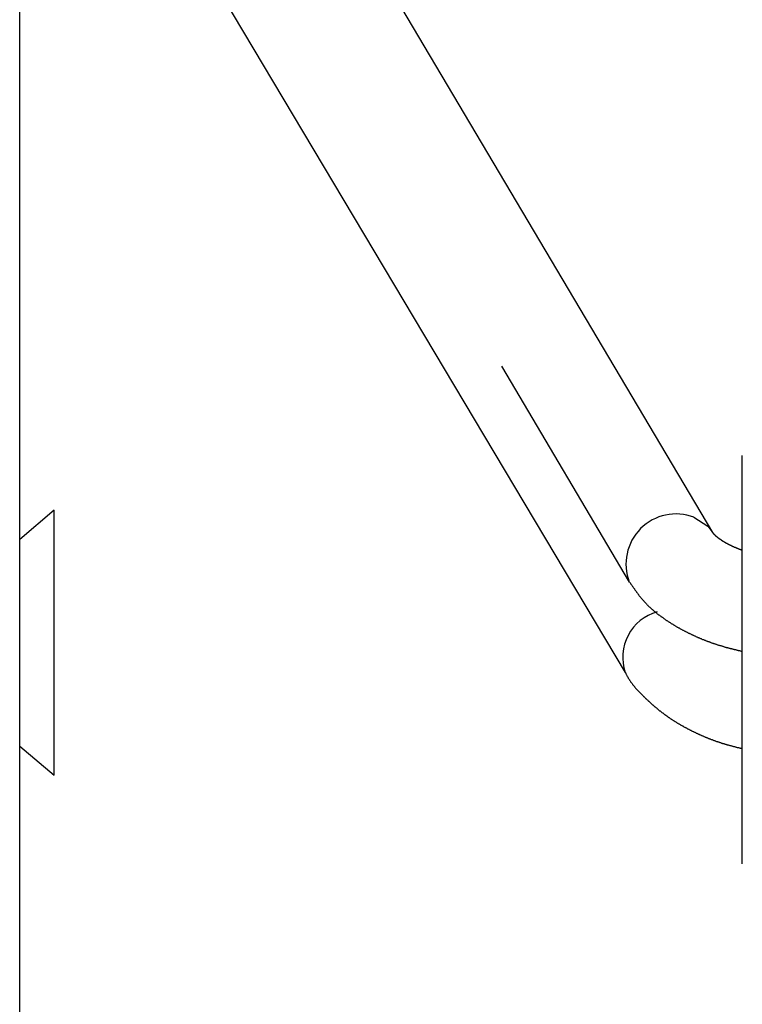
# Model space of a CAD drawing. Extents: x 7.6 to 27.1, y 2.7 to 20.5.
# Tile 69 of 136: x 16.757 to 17.226, y 15.475 to 16.114. Entities that reach past the tile are written whole.
import ezdxf

# ---------------------------------------------------------------- set-up
doc = ezdxf.new("R2010")
doc.units = 0
doc.layers.get('0').update_dxf_attribs({"linetype": 'CONTINUOUS'})

msp = doc.modelspace()

# ---------------------------------------------------------------- linework, layer by layer
at = {"color": 7, "linetype": 'CONTINUOUS'}
for p, q in [((16.75656, 15.09161), (16.75656, 16.30814)), ((17.20652, 15.78121), (16.95555, 16.20457)), ((16.85233, 16.18899), (17.14973, 15.69034)), ((17.06927, 15.88921), (17.15233, 15.74909)), ((16.77888, 15.79572), (16.75656, 15.77677)), ((16.75656, 15.64267), (16.77888, 15.62372))]:
    msp.add_line(p, q, dxfattribs=at)
at = {"color": 8, "linetype": 'CONTINUOUS', "flags": 128}
msp.add_lwpolyline([(17.19431, 15.79115), (17.20325, 15.78545), (17.2066, 15.78107)], dxfattribs=at)
at = {"color": 7}
for points in [[(17.2257, 15.5663, 0), (17.2257, 15.5663, 0), (17.2257, 15.5663, 0), (17.2257, 15.5663, 0), (17.2257, 15.5663, 0), (17.2257, 15.5663, 0), (17.2257, 15.5663, 0), (17.2257, 15.5663, 0), (17.2257, 15.5663, 0), (17.2257, 15.5663, 0), (17.2257, 15.5664, 0), (17.2257, 15.5664, 0), (17.2257, 15.5664, 0), (17.2257, 15.5664, 0), (17.2257, 15.5664, 0), (17.2257, 15.5664, 0), (17.2257, 15.5665, 0), (17.2257, 15.5665, 0), (17.2257, 15.5665, 0), (17.2257, 15.5665, 0), (17.2257, 15.5666, 0), (17.2257, 15.5666, 0), (17.2257, 15.5666, 0), (17.2257, 15.5667, 0), (17.2257, 15.5667, 0), (17.2257, 15.5668, 0), (17.2257, 15.5668, 0), (17.2257, 15.5668, 0), (17.2257, 15.5669, 0), (17.2257, 15.5669, 0), (17.2257, 15.567, 0), (17.2257, 15.567, 0), (17.2257, 15.5671, 0), (17.2257, 15.5671, 0), (17.2257, 15.5672, 0), (17.2257, 15.5672, 0), (17.2257, 15.5673, 0), (17.2257, 15.5674, 0), (17.2257, 15.5674, 0), (17.2257, 15.5675, 0), (17.2257, 15.5676, 0), (17.2257, 15.5676, 0), (17.2257, 15.5677, 0), (17.2257, 15.5678, 0), (17.2257, 15.5678, 0), (17.2257, 15.5679, 0), (17.2257, 15.568, 0), (17.2257, 15.568, 0), (17.2257, 15.5681, 0), (17.2257, 15.5682, 0), (17.2257, 15.5683, 0), (17.2257, 15.5684, 0), (17.2257, 15.5684, 0), (17.2257, 15.5685, 0), (17.2257, 15.5686, 0), (17.2257, 15.5687, 0), (17.2257, 15.5688, 0), (17.2257, 15.5689, 0), (17.2257, 15.569, 0), (17.2257, 15.5691, 0), (17.2257, 15.5692, 0), (17.2257, 15.5693, 0), (17.2257, 15.5694, 0), (17.2257, 15.5695, 0), (17.2257, 15.5696, 0), (17.2257, 15.5697, 0), (17.2257, 15.5698, 0), (17.2257, 15.5699, 0), (17.2257, 15.57, 0), (17.2257, 15.5701, 0), (17.2257, 15.5702, 0), (17.2257, 15.5703, 0), (17.2257, 15.5705, 0), (17.2257, 15.5706, 0), (17.2257, 15.5707, 0), (17.2257, 15.5708, 0), (17.2257, 15.5709, 0), (17.2257, 15.5711, 0), (17.2257, 15.5712, 0), (17.2257, 15.5713, 0), (17.2257, 15.5714, 0), (17.2257, 15.5716, 0), (17.2257, 15.5717, 0), (17.2257, 15.5718, 0), (17.2257, 15.572, 0), (17.2257, 15.5721, 0), (17.2257, 15.5722, 0), (17.2257, 15.5724, 0), (17.2257, 15.5725, 0), (17.2257, 15.5727, 0), (17.2257, 15.5728, 0), (17.2257, 15.5729, 0), (17.2257, 15.5731, 0), (17.2257, 15.5732, 0), (17.2257, 15.5734, 0), (17.2257, 15.5735, 0), (17.2257, 15.5737, 0), (17.2257, 15.5739, 0), (17.2257, 15.574, 0), (17.2257, 15.5742, 0), (17.2257, 15.5743, 0), (17.2257, 15.5745, 0), (17.2257, 15.5746, 0), (17.2257, 15.5748, 0), (17.2257, 15.575, 0), (17.2257, 15.5751, 0), (17.2257, 15.5753, 0), (17.2257, 15.5755, 0), (17.2257, 15.5757, 0), (17.2257, 15.5758, 0), (17.2257, 15.576, 0), (17.2257, 15.5762, 0), (17.2257, 15.5764, 0), (17.2257, 15.5765, 0), (17.2257, 15.5767, 0), (17.2257, 15.5769, 0), (17.2257, 15.5771, 0), (17.2257, 15.5773, 0), (17.2257, 15.5774, 0), (17.2257, 15.5776, 0), (17.2257, 15.5778, 0), (17.2257, 15.578, 0), (17.2257, 15.5782, 0), (17.2257, 15.5784, 0), (17.2257, 15.5786, 0), (17.2257, 15.5788, 0), (17.2257, 15.579, 0), (17.2257, 15.5792, 0), (17.2257, 15.5794, 0), (17.2257, 15.5796, 0), (17.2257, 15.5798, 0), (17.2257, 15.58, 0), (17.2257, 15.5802, 0), (17.2257, 15.5804, 0), (17.2257, 15.5806, 0), (17.2257, 15.5808, 0), (17.2257, 15.581, 0), (17.2257, 15.5813, 0), (17.2257, 15.5815, 0), (17.2257, 15.5817, 0), (17.2257, 15.5819, 0), (17.2257, 15.5821, 0), (17.2257, 15.5823, 0), (17.2257, 15.5826, 0), (17.2257, 15.5828, 0), (17.2257, 15.583, 0), (17.2257, 15.5832, 0), (17.2257, 15.5835, 0), (17.2257, 15.5837, 0), (17.2257, 15.5839, 0), (17.2257, 15.5842, 0), (17.2257, 15.5844, 0), (17.2257, 15.5846, 0), (17.2257, 15.5849, 0), (17.2257, 15.5851, 0), (17.2257, 15.5854, 0), (17.2257, 15.5856, 0), (17.2257, 15.5858, 0), (17.2257, 15.5861, 0), (17.2257, 15.5863, 0), (17.2257, 15.5866, 0), (17.2257, 15.5868, 0), (17.2257, 15.5871, 0), (17.2257, 15.5873, 0), (17.2257, 15.5876, 0), (17.2257, 15.5878, 0), (17.2257, 15.5881, 0), (17.2257, 15.5883, 0), (17.2257, 15.5886, 0), (17.2257, 15.5889, 0), (17.2257, 15.5891, 0), (17.2257, 15.5894, 0), (17.2257, 15.5896, 0), (17.2257, 15.5899, 0), (17.2257, 15.5902, 0), (17.2257, 15.5904, 0), (17.2257, 15.5907, 0), (17.2257, 15.591, 0), (17.2257, 15.5913, 0), (17.2257, 15.5915, 0), (17.2257, 15.5918, 0), (17.2257, 15.5921, 0), (17.2257, 15.5924, 0), (17.2257, 15.5926, 0), (17.2257, 15.5929, 0), (17.2257, 15.5932, 0), (17.2257, 15.5935, 0), (17.2257, 15.5938, 0), (17.2257, 15.594, 0), (17.2257, 15.5943, 0), (17.2257, 15.5946, 0), (17.2257, 15.5949, 0), (17.2257, 15.5952, 0), (17.2257, 15.5955, 0), (17.2257, 15.5958, 0), (17.2257, 15.5961, 0), (17.2257, 15.5964, 0), (17.2257, 15.5967, 0), (17.2257, 15.597, 0), (17.2257, 15.5973, 0), (17.2257, 15.5976, 0), (17.2257, 15.5979, 0), (17.2257, 15.5982, 0), (17.2257, 15.5985, 0), (17.2257, 15.5988, 0), (17.2257, 15.5991, 0), (17.2257, 15.5994, 0), (17.2257, 15.5997, 0), (17.2257, 15.6, 0), (17.2257, 15.6003, 0), (17.2257, 15.6006, 0), (17.2257, 15.601, 0), (17.2257, 15.6013, 0), (17.2257, 15.6016, 0), (17.2257, 15.6019, 0), (17.2257, 15.6022, 0), (17.2257, 15.6025, 0), (17.2257, 15.6029, 0), (17.2257, 15.6032, 0), (17.2257, 15.6035, 0), (17.2257, 15.6038, 0), (17.2257, 15.6042, 0), (17.2257, 15.6045, 0), (17.2257, 15.6048, 0), (17.2257, 15.6051, 0), (17.2257, 15.6055, 0), (17.2257, 15.6058, 0), (17.2257, 15.6061, 0), (17.2257, 15.6065, 0), (17.2257, 15.6068, 0), (17.2257, 15.6071, 0), (17.2257, 15.6075, 0), (17.2257, 15.6078, 0), (17.2257, 15.6081, 0), (17.2257, 15.6085, 0), (17.2257, 15.6088, 0), (17.2257, 15.6092, 0), (17.2257, 15.6095, 0), (17.2257, 15.6099, 0), (17.2257, 15.6102, 0), (17.2257, 15.6105, 0), (17.2257, 15.6109, 0), (17.2257, 15.6112, 0), (17.2257, 15.6116, 0), (17.2257, 15.6119, 0), (17.2257, 15.6123, 0), (17.2257, 15.6126, 0), (17.2257, 15.613, 0), (17.2257, 15.6134, 0), (17.2257, 15.6137, 0), (17.2257, 15.6141, 0), (17.2257, 15.6144, 0), (17.2257, 15.6148, 0), (17.2257, 15.6151, 0), (17.2257, 15.6155, 0), (17.2257, 15.6159, 0), (17.2257, 15.6162, 0), (17.2257, 15.6166, 0), (17.2257, 15.617, 0), (17.2257, 15.6173, 0), (17.2257, 15.6177, 0), (17.2257, 15.6181, 0), (17.2257, 15.6184, 0), (17.2257, 15.6188, 0), (17.2257, 15.6192, 0), (17.2257, 15.6195, 0), (17.2257, 15.6199, 0), (17.2257, 15.6203, 0), (17.2257, 15.6207, 0), (17.2257, 15.621, 0), (17.2257, 15.6214, 0), (17.2257, 15.6218, 0), (17.2257, 15.6222, 0), (17.2257, 15.6226, 0), (17.2257, 15.6229, 0), (17.2257, 15.6233, 0), (17.2257, 15.6237, 0), (17.2257, 15.6241, 0), (17.2257, 15.6245, 0), (17.2257, 15.6249, 0), (17.2257, 15.6252, 0), (17.2257, 15.6256, 0), (17.2257, 15.626, 0), (17.2257, 15.6264, 0), (17.2257, 15.6268, 0), (17.2257, 15.6272, 0), (17.2257, 15.6276, 0), (17.2257, 15.628, 0), (17.2257, 15.6284, 0), (17.2257, 15.6288, 0), (17.2257, 15.6292, 0), (17.2257, 15.6296, 0), (17.2257, 15.63, 0), (17.2257, 15.6304, 0), (17.2257, 15.6307, 0), (17.2257, 15.6311, 0), (17.2257, 15.6316, 0), (17.2257, 15.632, 0), (17.2257, 15.6324, 0), (17.2257, 15.6328, 0), (17.2257, 15.6332, 0), (17.2257, 15.6336, 0), (17.2257, 15.634, 0), (17.2257, 15.6344, 0), (17.2257, 15.6348, 0), (17.2257, 15.6352, 0), (17.2257, 15.6356, 0), (17.2257, 15.636, 0), (17.2257, 15.6364, 0), (17.2257, 15.6368, 0), (17.2257, 15.6372, 0), (17.2257, 15.6377, 0), (17.2257, 15.6381, 0), (17.2257, 15.6385, 0), (17.2257, 15.6389, 0), (17.2257, 15.6393, 0), (17.2257, 15.6397, 0), (17.2257, 15.6402, 0), (17.2257, 15.6406, 0), (17.2257, 15.641, 0), (17.2257, 15.6414, 0), (17.2257, 15.6418, 0), (17.2257, 15.6423, 0), (17.2257, 15.6427, 0), (17.2257, 15.6431, 0), (17.2257, 15.6435, 0), (17.2257, 15.6439, 0), (17.2257, 15.6444, 0), (17.2257, 15.6448, 0), (17.2257, 15.6452, 0), (17.2257, 15.6456, 0), (17.2257, 15.6461, 0), (17.2257, 15.6465, 0), (17.2257, 15.6469, 0), (17.2257, 15.6474, 0), (17.2257, 15.6478, 0), (17.2257, 15.6482, 0), (17.2257, 15.6486, 0), (17.2257, 15.6491, 0), (17.2257, 15.6495, 0), (17.2257, 15.6499, 0), (17.2257, 15.6504, 0), (17.2257, 15.6508, 0), (17.2257, 15.6512, 0), (17.2257, 15.6517, 0), (17.2257, 15.6521, 0), (17.2257, 15.6525, 0), (17.2257, 15.653, 0), (17.2257, 15.6534, 0), (17.2257, 15.6539, 0), (17.2257, 15.6543, 0), (17.2257, 15.6547, 0), (17.2257, 15.6552, 0), (17.2257, 15.6556, 0), (17.2257, 15.6561, 0), (17.2257, 15.6565, 0), (17.2257, 15.6569, 0), (17.2257, 15.6574, 0), (17.2257, 15.6578, 0), (17.2257, 15.6583, 0), (17.2257, 15.6587, 0), (17.2257, 15.6591, 0), (17.2257, 15.6596, 0), (17.2257, 15.66, 0), (17.2257, 15.6605, 0), (17.2257, 15.6609, 0), (17.2257, 15.6614, 0), (17.2257, 15.6618, 0), (17.2257, 15.6623, 0), (17.2257, 15.6627, 0), (17.2257, 15.6632, 0), (17.2257, 15.6636, 0), (17.2257, 15.6641, 0), (17.2257, 15.6645, 0), (17.2257, 15.665, 0), (17.2257, 15.6654, 0), (17.2257, 15.6659, 0), (17.2257, 15.6663, 0), (17.2257, 15.6668, 0), (17.2257, 15.6672, 0), (17.2257, 15.6677, 0), (17.2257, 15.6681, 0), (17.2257, 15.6686, 0), (17.2257, 15.669, 0), (17.2257, 15.6695, 0), (17.2257, 15.6699, 0), (17.2257, 15.6704, 0), (17.2257, 15.6708, 0), (17.2257, 15.6713, 0), (17.2257, 15.6717, 0), (17.2257, 15.6722, 0), (17.2257, 15.6727, 0), (17.2257, 15.6731, 0), (17.2257, 15.6736, 0), (17.2257, 15.674, 0), (17.2257, 15.6745, 0), (17.2257, 15.6749, 0), (17.2257, 15.6754, 0), (17.2257, 15.6759, 0), (17.2257, 15.6763, 0), (17.2257, 15.6768, 0), (17.2257, 15.6772, 0), (17.2257, 15.6777, 0), (17.2257, 15.6781, 0), (17.2257, 15.6786, 0), (17.2257, 15.6791, 0), (17.2257, 15.6795, 0), (17.2257, 15.68, 0), (17.2257, 15.6804, 0), (17.2257, 15.6809, 0), (17.2257, 15.6814, 0), (17.2257, 15.6818, 0), (17.2257, 15.6823, 0), (17.2257, 15.6828, 0), (17.2257, 15.6832, 0), (17.2257, 15.6837, 0), (17.2257, 15.6841, 0), (17.2257, 15.6846, 0), (17.2257, 15.6851, 0), (17.2257, 15.6855, 0), (17.2257, 15.686, 0), (17.2257, 15.6865, 0), (17.2257, 15.6869, 0), (17.2257, 15.6874, 0), (17.2257, 15.6878, 0), (17.2257, 15.6883, 0), (17.2257, 15.6888, 0), (17.2257, 15.6892, 0), (17.2257, 15.6897, 0), (17.2257, 15.6902, 0), (17.2257, 15.6906, 0), (17.2257, 15.6911, 0), (17.2257, 15.6916, 0), (17.2257, 15.692, 0), (17.2257, 15.6925, 0), (17.2257, 15.693, 0), (17.2257, 15.6934, 0), (17.2257, 15.6939, 0), (17.2257, 15.6944, 0), (17.2257, 15.6948, 0), (17.2257, 15.6953, 0), (17.2257, 15.6957, 0), (17.2257, 15.6962, 0), (17.2257, 15.6967, 0), (17.2257, 15.6971, 0), (17.2257, 15.6976, 0), (17.2257, 15.6981, 0), (17.2257, 15.6985, 0), (17.2257, 15.699, 0), (17.2257, 15.6995, 0), (17.2257, 15.6999, 0), (17.2257, 15.7004, 0), (17.2257, 15.7009, 0), (17.2257, 15.7013, 0), (17.2257, 15.7018, 0), (17.2257, 15.7023, 0), (17.2257, 15.7027, 0), (17.2257, 15.7032, 0), (17.2257, 15.7037, 0), (17.2257, 15.7041, 0), (17.2257, 15.7046, 0), (17.2257, 15.7051, 0), (17.2257, 15.7055, 0), (17.2257, 15.706, 0), (17.2257, 15.7064, 0), (17.2257, 15.7069, 0), (17.2257, 15.7074, 0), (17.2257, 15.7078, 0), (17.2257, 15.7083, 0), (17.2257, 15.7088, 0), (17.2257, 15.7092, 0), (17.2257, 15.7097, 0), (17.2257, 15.7102, 0), (17.2257, 15.7106, 0), (17.2257, 15.7111, 0), (17.2257, 15.7115, 0), (17.2257, 15.712, 0), (17.2257, 15.7125, 0), (17.2257, 15.7129, 0), (17.2257, 15.7134, 0), (17.2257, 15.7139, 0), (17.2257, 15.7143, 0), (17.2257, 15.7148, 0), (17.2257, 15.7152, 0), (17.2257, 15.7157, 0), (17.2257, 15.7162, 0), (17.2257, 15.7166, 0), (17.2257, 15.7171, 0), (17.2257, 15.7176, 0), (17.2257, 15.718, 0), (17.2257, 15.7185, 0), (17.2257, 15.7189, 0), (17.2257, 15.7194, 0), (17.2257, 15.7199, 0), (17.2257, 15.7203, 0), (17.2257, 15.7208, 0), (17.2257, 15.7212, 0), (17.2257, 15.7217, 0), (17.2257, 15.7221, 0), (17.2257, 15.7226, 0), (17.2257, 15.7231, 0), (17.2257, 15.7235, 0), (17.2257, 15.724, 0), (17.2257, 15.7244, 0), (17.2257, 15.7249, 0), (17.2257, 15.7253, 0), (17.2257, 15.7258, 0), (17.2257, 15.7263, 0), (17.2257, 15.7267, 0), (17.2257, 15.7272, 0), (17.2257, 15.7276, 0), (17.2257, 15.7281, 0), (17.2257, 15.7285, 0), (17.2257, 15.729, 0), (17.2257, 15.7294, 0), (17.2257, 15.7299, 0), (17.2257, 15.7303, 0), (17.2257, 15.7308, 0), (17.2257, 15.7312, 0), (17.2257, 15.7317, 0), (17.2257, 15.7321, 0), (17.2257, 15.7326, 0), (17.2257, 15.733, 0), (17.2257, 15.7335, 0), (17.2257, 15.7339, 0), (17.2257, 15.7344, 0), (17.2257, 15.7348, 0), (17.2257, 15.7353, 0), (17.2257, 15.7357, 0), (17.2257, 15.7362, 0), (17.2257, 15.7366, 0), (17.2257, 15.7371, 0), (17.2257, 15.7375, 0), (17.2257, 15.738, 0), (17.2257, 15.7384, 0), (17.2257, 15.7388, 0), (17.2257, 15.7393, 0), (17.2257, 15.7397, 0), (17.2257, 15.7402, 0), (17.2257, 15.7406, 0), (17.2257, 15.741, 0), (17.2257, 15.7415, 0), (17.2257, 15.7419, 0), (17.2257, 15.7424, 0), (17.2257, 15.7428, 0), (17.2257, 15.7432, 0), (17.2257, 15.7437, 0), (17.2257, 15.7441, 0), (17.2257, 15.7446, 0), (17.2257, 15.745, 0), (17.2257, 15.7454, 0), (17.2257, 15.7459, 0), (17.2257, 15.7463, 0), (17.2257, 15.7467, 0), (17.2257, 15.7472, 0), (17.2257, 15.7476, 0), (17.2257, 15.748, 0), (17.2257, 15.7485, 0), (17.2257, 15.7489, 0), (17.2257, 15.7493, 0), (17.2257, 15.7498, 0), (17.2257, 15.7502, 0), (17.2257, 15.7506, 0), (17.2257, 15.751, 0), (17.2257, 15.7515, 0), (17.2257, 15.7519, 0), (17.2257, 15.7523, 0), (17.2257, 15.7528, 0), (17.2257, 15.7532, 0), (17.2257, 15.7536, 0), (17.2257, 15.754, 0), (17.2257, 15.7544, 0), (17.2257, 15.7549, 0), (17.2257, 15.7553, 0), (17.2257, 15.7557, 0), (17.2257, 15.7561, 0), (17.2257, 15.7566, 0), (17.2257, 15.757, 0), (17.2257, 15.7574, 0), (17.2257, 15.7578, 0), (17.2257, 15.7582, 0), (17.2257, 15.7586, 0), (17.2257, 15.7591, 0), (17.2257, 15.7595, 0), (17.2257, 15.7599, 0), (17.2257, 15.7603, 0), (17.2257, 15.7607, 0), (17.2257, 15.7611, 0), (17.2257, 15.7615, 0), (17.2257, 15.7619, 0), (17.2257, 15.7623, 0), (17.2257, 15.7628, 0), (17.2257, 15.7632, 0), (17.2257, 15.7636, 0), (17.2257, 15.764, 0), (17.2257, 15.7644, 0), (17.2257, 15.7648, 0), (17.2257, 15.7652, 0), (17.2257, 15.7656, 0), (17.2257, 15.766, 0), (17.2257, 15.7664, 0), (17.2257, 15.7668, 0), (17.2257, 15.7672, 0), (17.2257, 15.7676, 0), (17.2257, 15.768, 0), (17.2257, 15.7684, 0), (17.2257, 15.7688, 0), (17.2257, 15.7692, 0), (17.2257, 15.7696, 0), (17.2257, 15.77, 0), (17.2257, 15.7704, 0), (17.2257, 15.7707, 0), (17.2257, 15.7711, 0), (17.2257, 15.7715, 0), (17.2257, 15.7719, 0), (17.2257, 15.7723, 0), (17.2257, 15.7727, 0), (17.2257, 15.7731, 0), (17.2257, 15.7735, 0), (17.2257, 15.7738, 0), (17.2257, 15.7742, 0), (17.2257, 15.7746, 0), (17.2257, 15.775, 0), (17.2257, 15.7754, 0), (17.2257, 15.7757, 0), (17.2257, 15.7761, 0), (17.2257, 15.7765, 0), (17.2257, 15.7769, 0), (17.2257, 15.7773, 0), (17.2257, 15.7776, 0), (17.2257, 15.778, 0), (17.2257, 15.7784, 0), (17.2257, 15.7787, 0), (17.2257, 15.7791, 0), (17.2257, 15.7795, 0), (17.2257, 15.7798, 0), (17.2257, 15.7802, 0), (17.2257, 15.7806, 0), (17.2257, 15.7809, 0), (17.2257, 15.7813, 0), (17.2257, 15.7817, 0), (17.2257, 15.782, 0), (17.2257, 15.7824, 0), (17.2257, 15.7828, 0), (17.2257, 15.7831, 0), (17.2257, 15.7835, 0), (17.2257, 15.7838, 0), (17.2257, 15.7842, 0), (17.2257, 15.7845, 0), (17.2257, 15.7849, 0), (17.2257, 15.7852, 0), (17.2257, 15.7856, 0), (17.2257, 15.786, 0), (17.2257, 15.7863, 0), (17.2257, 15.7866, 0), (17.2257, 15.787, 0), (17.2257, 15.7873, 0), (17.2257, 15.7877, 0), (17.2257, 15.788, 0), (17.2257, 15.7884, 0), (17.2257, 15.7887, 0), (17.2257, 15.7891, 0), (17.2257, 15.7894, 0), (17.2257, 15.7897, 0), (17.2257, 15.7901, 0), (17.2257, 15.7904, 0), (17.2257, 15.7907, 0), (17.2257, 15.7911, 0), (17.2257, 15.7914, 0), (17.2257, 15.7917, 0), (17.2257, 15.7921, 0), (17.2257, 15.7924, 0), (17.2257, 15.7927, 0), (17.2257, 15.7931, 0), (17.2257, 15.7934, 0), (17.2257, 15.7937, 0), (17.2257, 15.794, 0), (17.2257, 15.7944, 0), (17.2257, 15.7947, 0), (17.2257, 15.795, 0), (17.2257, 15.7953, 0), (17.2257, 15.7956, 0), (17.2257, 15.796, 0), (17.2257, 15.7963, 0), (17.2257, 15.7966, 0), (17.2257, 15.7969, 0), (17.2257, 15.7972, 0), (17.2257, 15.7975, 0), (17.2257, 15.7978, 0), (17.2257, 15.7981, 0), (17.2257, 15.7985, 0), (17.2257, 15.7988, 0), (17.2257, 15.7991, 0), (17.2257, 15.7994, 0), (17.2257, 15.7997, 0), (17.2257, 15.8, 0), (17.2257, 15.8003, 0), (17.2257, 15.8006, 0), (17.2257, 15.8009, 0), (17.2257, 15.8012, 0), (17.2257, 15.8015, 0), (17.2257, 15.8018, 0), (17.2257, 15.8021, 0), (17.2257, 15.8023, 0), (17.2257, 15.8026, 0), (17.2257, 15.8029, 0), (17.2257, 15.8032, 0), (17.2257, 15.8035, 0), (17.2257, 15.8038, 0), (17.2257, 15.8041, 0), (17.2257, 15.8043, 0), (17.2257, 15.8046, 0), (17.2257, 15.8049, 0), (17.2257, 15.8052, 0), (17.2257, 15.8055, 0), (17.2257, 15.8057, 0), (17.2257, 15.806, 0), (17.2257, 15.8063, 0), (17.2257, 15.8066, 0), (17.2257, 15.8068, 0), (17.2257, 15.8071, 0), (17.2257, 15.8074, 0), (17.2257, 15.8076, 0), (17.2257, 15.8079, 0), (17.2257, 15.8082, 0), (17.2257, 15.8084, 0), (17.2257, 15.8087, 0), (17.2257, 15.8089, 0), (17.2257, 15.8092, 0), (17.2257, 15.8095, 0), (17.2257, 15.8097, 0), (17.2257, 15.81, 0), (17.2257, 15.8102, 0), (17.2257, 15.8105, 0), (17.2257, 15.8107, 0), (17.2257, 15.811, 0), (17.2257, 15.8112, 0), (17.2257, 15.8115, 0), (17.2257, 15.8117, 0), (17.2257, 15.8119, 0), (17.2257, 15.8122, 0), (17.2257, 15.8124, 0), (17.2257, 15.8127, 0), (17.2257, 15.8129, 0), (17.2257, 15.8131, 0), (17.2257, 15.8134, 0), (17.2257, 15.8136, 0), (17.2257, 15.8138, 0), (17.2257, 15.8141, 0), (17.2257, 15.8143, 0), (17.2257, 15.8145, 0), (17.2257, 15.8147, 0), (17.2257, 15.815, 0), (17.2257, 15.8152, 0), (17.2257, 15.8154, 0), (17.2257, 15.8156, 0), (17.2257, 15.8159, 0), (17.2257, 15.8161, 0), (17.2257, 15.8163, 0), (17.2257, 15.8165, 0), (17.2257, 15.8167, 0), (17.2257, 15.8169, 0), (17.2257, 15.8171, 0), (17.2257, 15.8173, 0), (17.2257, 15.8175, 0), (17.2257, 15.8177, 0), (17.2257, 15.818, 0), (17.2257, 15.8182, 0), (17.2257, 15.8184, 0), (17.2257, 15.8186, 0), (17.2257, 15.8188, 0), (17.2257, 15.8189, 0), (17.2257, 15.8191, 0), (17.2257, 15.8193, 0), (17.2257, 15.8195, 0), (17.2257, 15.8197, 0), (17.2257, 15.8199, 0), (17.2257, 15.8201, 0), (17.2257, 15.8203, 0), (17.2257, 15.8205, 0), (17.2257, 15.8206, 0), (17.2257, 15.8208, 0), (17.2257, 15.821, 0), (17.2257, 15.8212, 0), (17.2257, 15.8214, 0), (17.2257, 15.8215, 0), (17.2257, 15.8217, 0), (17.2257, 15.8219, 0), (17.2257, 15.8221, 0), (17.2257, 15.8222, 0), (17.2257, 15.8224, 0), (17.2257, 15.8226, 0), (17.2257, 15.8227, 0), (17.2257, 15.8229, 0), (17.2257, 15.8231, 0), (17.2257, 15.8232, 0), (17.2257, 15.8234, 0), (17.2257, 15.8235, 0), (17.2257, 15.8237, 0), (17.2257, 15.8238, 0), (17.2257, 15.824, 0), (17.2257, 15.8241, 0), (17.2257, 15.8243, 0), (17.2257, 15.8244, 0), (17.2257, 15.8246, 0), (17.2257, 15.8247, 0), (17.2257, 15.8249, 0), (17.2257, 15.825, 0), (17.2257, 15.8252, 0), (17.2257, 15.8253, 0), (17.2257, 15.8254, 0), (17.2257, 15.8256, 0), (17.2257, 15.8257, 0), (17.2257, 15.8258, 0), (17.2257, 15.826, 0), (17.2257, 15.8261, 0), (17.2257, 15.8262, 0), (17.2257, 15.8264, 0), (17.2257, 15.8265, 0), (17.2257, 15.8266, 0), (17.2257, 15.8267, 0), (17.2257, 15.8269, 0), (17.2257, 15.827, 0), (17.2257, 15.8271, 0), (17.2257, 15.8272, 0), (17.2257, 15.8273, 0), (17.2257, 15.8274, 0), (17.2257, 15.8275, 0), (17.2257, 15.8277, 0), (17.2257, 15.8278, 0), (17.2257, 15.8279, 0), (17.2257, 15.828, 0), (17.2257, 15.8281, 0), (17.2257, 15.8282, 0), (17.2257, 15.8283, 0), (17.2257, 15.8284, 0), (17.2257, 15.8285, 0), (17.2257, 15.8286, 0), (17.2257, 15.8287, 0), (17.2257, 15.8288, 0), (17.2257, 15.8288, 0), (17.2257, 15.8289, 0), (17.2257, 15.829, 0), (17.2257, 15.8291, 0), (17.2257, 15.8292, 0), (17.2257, 15.8293, 0), (17.2257, 15.8293, 0), (17.2257, 15.8294, 0), (17.2257, 15.8295, 0), (17.2257, 15.8296, 0), (17.2257, 15.8296, 0), (17.2257, 15.8297, 0), (17.2257, 15.8298, 0), (17.2257, 15.8299, 0), (17.2257, 15.8299, 0), (17.2257, 15.83, 0), (17.2257, 15.8301, 0), (17.2257, 15.8301, 0), (17.2257, 15.8302, 0), (17.2257, 15.8302, 0), (17.2257, 15.8303, 0), (17.2257, 15.8304, 0), (17.2257, 15.8304, 0), (17.2257, 15.8305, 0), (17.2257, 15.8305, 0), (17.2257, 15.8306, 0), (17.2257, 15.8306, 0), (17.2257, 15.8307, 0), (17.2257, 15.8307, 0), (17.2257, 15.8307, 0), (17.2257, 15.8308, 0), (17.2257, 15.8308, 0), (17.2257, 15.8309, 0), (17.2257, 15.8309, 0), (17.2257, 15.8309, 0), (17.2257, 15.831, 0), (17.2257, 15.831, 0), (17.2257, 15.831, 0), (17.2257, 15.831, 0), (17.2257, 15.8311, 0), (17.2257, 15.8311, 0), (17.2257, 15.8311, 0), (17.2257, 15.8311, 0), (17.2257, 15.8311, 0), (17.2257, 15.8312, 0), (17.2257, 15.8312, 0), (17.2257, 15.8312, 0), (17.2257, 15.8312, 0), (17.2257, 15.8312, 0), (17.2257, 15.8312, 0), (17.2257, 15.8312, 0), (17.2257, 15.8312, 0), (17.2257, 15.8313, 0), (17.2257, 15.8313, 0), (17.2257, 15.8313, 0), (17.2257, 15.8313, 0)], [(17.2257, 15.7695, 0), (17.2256, 15.7696, 0), (17.2255, 15.7697, 0), (17.2253, 15.7697, 0), (17.2252, 15.7698, 0), (17.225, 15.7698, 0), (17.2249, 15.7699, 0), (17.2248, 15.7699, 0), (17.2246, 15.77, 0), (17.2245, 15.77, 0), (17.2243, 15.7701, 0), (17.2242, 15.7702, 0), (17.2241, 15.7702, 0), (17.2239, 15.7703, 0), (17.2238, 15.7703, 0), (17.2236, 15.7704, 0), (17.2235, 15.7704, 0), (17.2234, 15.7705, 0), (17.2232, 15.7706, 0), (17.2231, 15.7706, 0), (17.223, 15.7707, 0), (17.2228, 15.7707, 0), (17.2227, 15.7708, 0), (17.2225, 15.7708, 0), (17.2224, 15.7709, 0), (17.2223, 15.7709, 0), (17.2221, 15.771, 0), (17.222, 15.7711, 0), (17.2219, 15.7711, 0), (17.2217, 15.7712, 0), (17.2216, 15.7712, 0), (17.2215, 15.7713, 0), (17.2213, 15.7713, 0), (17.2212, 15.7714, 0), (17.2211, 15.7715, 0), (17.2209, 15.7715, 0), (17.2208, 15.7716, 0), (17.2207, 15.7716, 0), (17.2205, 15.7717, 0), (17.2204, 15.7717, 0), (17.2203, 15.7718, 0), (17.2201, 15.7719, 0), (17.22, 15.7719, 0), (17.2199, 15.772, 0), (17.2197, 15.772, 0), (17.2196, 15.7721, 0), (17.2195, 15.7721, 0), (17.2194, 15.7722, 0), (17.2192, 15.7723, 0), (17.2191, 15.7723, 0), (17.219, 15.7724, 0), (17.2189, 15.7724, 0), (17.2187, 15.7725, 0), (17.2186, 15.7725, 0), (17.2185, 15.7726, 0), (17.2184, 15.7727, 0), (17.2182, 15.7727, 0), (17.2181, 15.7728, 0), (17.218, 15.7728, 0), (17.2179, 15.7729, 0), (17.2178, 15.773, 0), (17.2176, 15.773, 0), (17.2175, 15.7731, 0), (17.2174, 15.7731, 0), (17.2173, 15.7732, 0), (17.2172, 15.7732, 0), (17.217, 15.7733, 0), (17.2169, 15.7734, 0), (17.2168, 15.7734, 0), (17.2167, 15.7735, 0), (17.2166, 15.7735, 0), (17.2165, 15.7736, 0), (17.2164, 15.7737, 0), (17.2163, 15.7737, 0), (17.2161, 15.7738, 0), (17.216, 15.7738, 0), (17.2159, 15.7739, 0), (17.2158, 15.774, 0), (17.2157, 15.774, 0), (17.2156, 15.7741, 0), (17.2155, 15.7741, 0), (17.2154, 15.7742, 0), (17.2153, 15.7742, 0), (17.2152, 15.7743, 0), (17.2151, 15.7744, 0), (17.215, 15.7744, 0), (17.2149, 15.7745, 0), (17.2148, 15.7745, 0), (17.2147, 15.7746, 0), (17.2146, 15.7747, 0), (17.2145, 15.7747, 0), (17.2144, 15.7748, 0), (17.2143, 15.7748, 0), (17.2142, 15.7749, 0), (17.2141, 15.775, 0), (17.214, 15.775, 0), (17.2139, 15.7751, 0), (17.2138, 15.7751, 0), (17.2137, 15.7752, 0), (17.2136, 15.7752, 0), (17.2135, 15.7753, 0), (17.2134, 15.7754, 0), (17.2133, 15.7754, 0), (17.2132, 15.7755, 0), (17.2131, 15.7755, 0), (17.2131, 15.7756, 0), (17.213, 15.7756, 0), (17.2129, 15.7757, 0), (17.2128, 15.7758, 0), (17.2127, 15.7758, 0), (17.2126, 15.7759, 0), (17.2125, 15.7759, 0), (17.2124, 15.776, 0), (17.2124, 15.776, 0), (17.2123, 15.7761, 0), (17.2122, 15.7762, 0), (17.2121, 15.7762, 0), (17.212, 15.7763, 0), (17.2119, 15.7763, 0), (17.2119, 15.7764, 0), (17.2118, 15.7764, 0), (17.2117, 15.7765, 0), (17.2116, 15.7765, 0), (17.2115, 15.7766, 0), (17.2115, 15.7766, 0), (17.2114, 15.7767, 0), (17.2113, 15.7768, 0), (17.2112, 15.7768, 0), (17.2112, 15.7769, 0), (17.2111, 15.7769, 0), (17.211, 15.777, 0), (17.2109, 15.777, 0), (17.2109, 15.7771, 0), (17.2108, 15.7771, 0), (17.2107, 15.7772, 0), (17.2107, 15.7772, 0), (17.2106, 15.7773, 0), (17.2105, 15.7773, 0), (17.2104, 15.7774, 0), (17.2104, 15.7774, 0), (17.2103, 15.7775, 0), (17.2102, 15.7775, 0), (17.2102, 15.7776, 0), (17.2101, 15.7776, 0), (17.21, 15.7777, 0), (17.21, 15.7777, 0), (17.2099, 15.7778, 0), (17.2099, 15.7778, 0), (17.2098, 15.7779, 0), (17.2097, 15.7779, 0), (17.2097, 15.778, 0), (17.2096, 15.778, 0), (17.2095, 15.7781, 0), (17.2095, 15.7781, 0), (17.2094, 15.7782, 0), (17.2094, 15.7782, 0), (17.2093, 15.7783, 0), (17.2093, 15.7783, 0), (17.2092, 15.7784, 0), (17.2091, 15.7784, 0), (17.2091, 15.7785, 0), (17.209, 15.7785, 0), (17.209, 15.7786, 0), (17.2089, 15.7786, 0), (17.2089, 15.7787, 0), (17.2088, 15.7787, 0), (17.2088, 15.7787, 0), (17.2087, 15.7788, 0), (17.2087, 15.7788, 0), (17.2086, 15.7789, 0), (17.2086, 15.7789, 0), (17.2085, 15.779, 0), (17.2085, 15.779, 0), (17.2084, 15.7791, 0), (17.2084, 15.7791, 0), (17.2083, 15.7792, 0), (17.2083, 15.7792, 0), (17.2082, 15.7792, 0), (17.2082, 15.7793, 0), (17.2081, 15.7793, 0), (17.2081, 15.7794, 0), (17.208, 15.7794, 0), (17.208, 15.7795, 0), (17.208, 15.7795, 0), (17.2079, 15.7796, 0), (17.2079, 15.7796, 0), (17.2078, 15.7796, 0), (17.2078, 15.7797, 0), (17.2078, 15.7797, 0), (17.2077, 15.7798, 0), (17.2077, 15.7798, 0), (17.2076, 15.7798, 0), (17.2076, 15.7799, 0), (17.2076, 15.7799, 0), (17.2075, 15.78, 0), (17.2075, 15.78, 0), (17.2075, 15.78, 0), (17.2074, 15.7801, 0), (17.2074, 15.7801, 0), (17.2074, 15.7802, 0), (17.2073, 15.7802, 0), (17.2073, 15.7802, 0), (17.2073, 15.7803, 0), (17.2072, 15.7803, 0), (17.2072, 15.7803, 0), (17.2072, 15.7804, 0), (17.2071, 15.7804, 0), (17.2071, 15.7805, 0), (17.2071, 15.7805, 0), (17.2071, 15.7805, 0), (17.207, 15.7805, 0), (17.207, 15.7806, 0), (17.207, 15.7806, 0), (17.207, 15.7806, 0), (17.2069, 15.7807, 0), (17.2069, 15.7807, 0), (17.2069, 15.7807, 0), (17.2069, 15.7808, 0), (17.2069, 15.7808, 0), (17.2068, 15.7808, 0), (17.2068, 15.7808, 0), (17.2068, 15.7809, 0), (17.2068, 15.7809, 0), (17.2068, 15.7809, 0), (17.2067, 15.7809, 0), (17.2067, 15.7809, 0), (17.2067, 15.781, 0), (17.2067, 15.781, 0), (17.2067, 15.781, 0), (17.2067, 15.781, 0), (17.2067, 15.781, 0), (17.2067, 15.781, 0), (17.2066, 15.7811, 0), (17.2066, 15.7811, 0), (17.2066, 15.7811, 0), (17.2066, 15.7811, 0), (17.2066, 15.7811, 0), (17.2066, 15.7811, 0), (17.2066, 15.7811, 0), (17.2066, 15.7811, 0), (17.2066, 15.7811, 0), (17.2066, 15.7811, 0), (17.2066, 15.7811, 0), (17.2066, 15.7811, 0), (17.2066, 15.7811, 0), (17.2066, 15.7811, 0), (17.2066, 15.7811, 0), (17.2066, 15.7811, 0), (17.2066, 15.7811, 0), (17.2066, 15.7811, 0), (17.2066, 15.7811, 0), (17.2066, 15.7811, 0), (17.2066, 15.7811, 0), (17.2066, 15.7811, 0), (17.2066, 15.7811, 0), (17.2066, 15.7811, 0)], [(17.1525, 15.7491, 0), (17.1527, 15.7489, 0), (17.1528, 15.7486, 0), (17.153, 15.7483, 0), (17.1532, 15.7481, 0), (17.1534, 15.7478, 0), (17.1536, 15.7475, 0), (17.1538, 15.7473, 0), (17.1539, 15.747, 0), (17.1541, 15.7467, 0), (17.1543, 15.7465, 0), (17.1545, 15.7462, 0), (17.1547, 15.7459, 0), (17.1548, 15.7457, 0), (17.155, 15.7454, 0), (17.1552, 15.7451, 0), (17.1554, 15.7449, 0), (17.1556, 15.7446, 0), (17.1558, 15.7444, 0), (17.156, 15.7441, 0), (17.1561, 15.7438, 0), (17.1563, 15.7436, 0), (17.1565, 15.7433, 0), (17.1567, 15.743, 0), (17.1569, 15.7428, 0), (17.1571, 15.7425, 0), (17.1573, 15.7423, 0), (17.1575, 15.742, 0), (17.1577, 15.7418, 0), (17.1578, 15.7415, 0), (17.158, 15.7412, 0), (17.1582, 15.741, 0), (17.1584, 15.7407, 0), (17.1586, 15.7405, 0), (17.1588, 15.7402, 0), (17.159, 15.74, 0), (17.1592, 15.7397, 0), (17.1594, 15.7395, 0), (17.1596, 15.7392, 0), (17.1598, 15.739, 0), (17.16, 15.7387, 0), (17.1602, 15.7385, 0), (17.1604, 15.7382, 0), (17.1606, 15.738, 0), (17.1609, 15.7377, 0), (17.1611, 15.7375, 0), (17.1613, 15.7372, 0), (17.1615, 15.737, 0), (17.1617, 15.7368, 0), (17.1619, 15.7365, 0), (17.1621, 15.7363, 0), (17.1624, 15.736, 0), (17.1626, 15.7358, 0), (17.1628, 15.7356, 0), (17.163, 15.7353, 0), (17.1632, 15.7351, 0), (17.1635, 15.7349, 0), (17.1637, 15.7346, 0), (17.1639, 15.7344, 0), (17.1642, 15.7342, 0), (17.1644, 15.7339, 0), (17.1646, 15.7337, 0), (17.1648, 15.7335, 0), (17.1651, 15.7333, 0), (17.1653, 15.733, 0), (17.1656, 15.7328, 0), (17.1658, 15.7326, 0), (17.166, 15.7324, 0), (17.1663, 15.7321, 0), (17.1665, 15.7319, 0), (17.1668, 15.7317, 0), (17.167, 15.7315, 0), (17.1673, 15.7313, 0), (17.1675, 15.7311, 0), (17.1677, 15.7308, 0), (17.168, 15.7306, 0), (17.1682, 15.7304, 0), (17.1685, 15.7302, 0), (17.1688, 15.73, 0), (17.169, 15.7298, 0), (17.1693, 15.7296, 0), (17.1695, 15.7294, 0), (17.1698, 15.7292, 0), (17.17, 15.729, 0), (17.1703, 15.7288, 0), (17.1705, 15.7285, 0), (17.1708, 15.7283, 0), (17.1711, 15.7281, 0), (17.1713, 15.7279, 0), (17.1716, 15.7277, 0), (17.1719, 15.7275, 0), (17.1721, 15.7273, 0), (17.1724, 15.7271, 0), (17.1727, 15.7269, 0), (17.1729, 15.7267, 0), (17.1732, 15.7265, 0), (17.1735, 15.7264, 0), (17.1737, 15.7262, 0), (17.174, 15.726, 0), (17.1743, 15.7258, 0), (17.1746, 15.7256, 0), (17.1748, 15.7254, 0), (17.1751, 15.7252, 0), (17.1754, 15.725, 0), (17.1757, 15.7248, 0), (17.1759, 15.7246, 0), (17.1762, 15.7244, 0), (17.1765, 15.7242, 0), (17.1768, 15.7241, 0), (17.1771, 15.7239, 0), (17.1773, 15.7237, 0), (17.1776, 15.7235, 0), (17.1779, 15.7233, 0), (17.1782, 15.7231, 0), (17.1785, 15.723, 0), (17.1788, 15.7228, 0), (17.179, 15.7226, 0), (17.1793, 15.7224, 0), (17.1796, 15.7222, 0), (17.1799, 15.722, 0), (17.1802, 15.7219, 0), (17.1805, 15.7217, 0), (17.1808, 15.7215, 0), (17.1811, 15.7213, 0), (17.1814, 15.7212, 0), (17.1817, 15.721, 0), (17.1819, 15.7208, 0), (17.1822, 15.7206, 0), (17.1825, 15.7205, 0), (17.1828, 15.7203, 0), (17.1831, 15.7201, 0), (17.1834, 15.7199, 0), (17.1837, 15.7198, 0), (17.184, 15.7196, 0), (17.1843, 15.7194, 0), (17.1846, 15.7193, 0), (17.1849, 15.7191, 0), (17.1852, 15.7189, 0), (17.1855, 15.7188, 0), (17.1858, 15.7186, 0), (17.1861, 15.7184, 0), (17.1864, 15.7183, 0), (17.1867, 15.7181, 0), (17.187, 15.7179, 0), (17.1873, 15.7178, 0), (17.1877, 15.7176, 0), (17.188, 15.7175, 0), (17.1883, 15.7173, 0), (17.1886, 15.7171, 0), (17.1889, 15.717, 0), (17.1892, 15.7168, 0), (17.1895, 15.7167, 0), (17.1898, 15.7165, 0), (17.1901, 15.7163, 0), (17.1905, 15.7162, 0), (17.1908, 15.716, 0), (17.1911, 15.7159, 0), (17.1914, 15.7157, 0), (17.1917, 15.7156, 0), (17.192, 15.7154, 0), (17.1924, 15.7153, 0), (17.1927, 15.7151, 0), (17.193, 15.715, 0), (17.1933, 15.7148, 0), (17.1936, 15.7147, 0), (17.194, 15.7145, 0), (17.1943, 15.7144, 0), (17.1946, 15.7142, 0), (17.1949, 15.7141, 0), (17.1952, 15.7139, 0), (17.1956, 15.7138, 0), (17.1959, 15.7136, 0), (17.1962, 15.7135, 0), (17.1966, 15.7133, 0), (17.1969, 15.7132, 0), (17.1972, 15.7131, 0), (17.1975, 15.7129, 0), (17.1979, 15.7128, 0), (17.1982, 15.7126, 0), (17.1985, 15.7125, 0), (17.1989, 15.7124, 0), (17.1992, 15.7122, 0), (17.1995, 15.7121, 0), (17.1999, 15.7119, 0), (17.2002, 15.7118, 0), (17.2005, 15.7117, 0), (17.2009, 15.7115, 0), (17.2012, 15.7114, 0), (17.2016, 15.7113, 0), (17.2019, 15.7111, 0), (17.2022, 15.711, 0), (17.2026, 15.7109, 0), (17.2029, 15.7107, 0), (17.2033, 15.7106, 0), (17.2036, 15.7105, 0), (17.2039, 15.7104, 0), (17.2043, 15.7102, 0), (17.2046, 15.7101, 0), (17.205, 15.71, 0), (17.2053, 15.7099, 0), (17.2057, 15.7097, 0), (17.206, 15.7096, 0), (17.2064, 15.7095, 0), (17.2067, 15.7094, 0), (17.2071, 15.7093, 0), (17.2074, 15.7091, 0), (17.2078, 15.709, 0), (17.2081, 15.7089, 0), (17.2085, 15.7088, 0), (17.2088, 15.7087, 0), (17.2092, 15.7086, 0), (17.2095, 15.7084, 0), (17.2099, 15.7083, 0), (17.2103, 15.7082, 0), (17.2106, 15.7081, 0), (17.211, 15.708, 0), (17.2113, 15.7079, 0), (17.2117, 15.7078, 0), (17.2121, 15.7077, 0), (17.2124, 15.7076, 0), (17.2128, 15.7075, 0), (17.2131, 15.7074, 0), (17.2135, 15.7072, 0), (17.2139, 15.7071, 0), (17.2142, 15.707, 0), (17.2146, 15.7069, 0), (17.215, 15.7068, 0), (17.2153, 15.7067, 0), (17.2157, 15.7066, 0), (17.2161, 15.7065, 0), (17.2164, 15.7064, 0), (17.2168, 15.7063, 0), (17.2172, 15.7062, 0), (17.2175, 15.7061, 0), (17.2179, 15.706, 0), (17.2183, 15.706, 0), (17.2187, 15.7059, 0), (17.219, 15.7058, 0), (17.2194, 15.7057, 0), (17.2198, 15.7056, 0), (17.2201, 15.7055, 0), (17.2205, 15.7054, 0), (17.2209, 15.7053, 0), (17.2213, 15.7052, 0), (17.2216, 15.7051, 0), (17.222, 15.705, 0), (17.2224, 15.7049, 0), (17.2227, 15.7048, 0), (17.2231, 15.7047, 0), (17.2235, 15.7046, 0), (17.2239, 15.7046, 0), (17.2242, 15.7045, 0), (17.2246, 15.7044, 0), (17.225, 15.7043, 0), (17.2254, 15.7042, 0), (17.2257, 15.7041, 0)], [(17.1498, 15.6904, 0), (17.1499, 15.6901, 0), (17.1501, 15.6898, 0), (17.1502, 15.6896, 0), (17.1503, 15.6893, 0), (17.1504, 15.689, 0), (17.1506, 15.6888, 0), (17.1507, 15.6885, 0), (17.1508, 15.6882, 0), (17.151, 15.688, 0), (17.1511, 15.6877, 0), (17.1513, 15.6874, 0), (17.1514, 15.6872, 0), (17.1516, 15.6869, 0), (17.1517, 15.6867, 0), (17.1519, 15.6864, 0), (17.152, 15.6862, 0), (17.1522, 15.6859, 0), (17.1524, 15.6856, 0), (17.1525, 15.6854, 0), (17.1527, 15.6851, 0), (17.1529, 15.6849, 0), (17.153, 15.6846, 0), (17.1532, 15.6844, 0), (17.1534, 15.6841, 0), (17.1536, 15.6839, 0), (17.1537, 15.6837, 0), (17.1539, 15.6834, 0), (17.1541, 15.6832, 0), (17.1543, 15.6829, 0), (17.1545, 15.6827, 0), (17.1547, 15.6824, 0), (17.1549, 15.6822, 0), (17.155, 15.682, 0), (17.1552, 15.6817, 0), (17.1554, 15.6815, 0), (17.1556, 15.6813, 0), (17.1558, 15.681, 0), (17.156, 15.6808, 0), (17.1562, 15.6806, 0), (17.1564, 15.6803, 0), (17.1566, 15.6801, 0), (17.1568, 15.6799, 0), (17.157, 15.6796, 0), (17.1572, 15.6794, 0), (17.1574, 15.6792, 0), (17.1577, 15.6789, 0), (17.1579, 15.6787, 0), (17.1581, 15.6785, 0), (17.1583, 15.6783, 0), (17.1585, 15.678, 0), (17.1587, 15.6778, 0), (17.1589, 15.6776, 0), (17.1591, 15.6774, 0), (17.1594, 15.6771, 0), (17.1596, 15.6769, 0), (17.1598, 15.6767, 0), (17.16, 15.6765, 0), (17.1602, 15.6763, 0), (17.1604, 15.676, 0), (17.1607, 15.6758, 0), (17.1609, 15.6756, 0), (17.1611, 15.6754, 0), (17.1613, 15.6752, 0), (17.1616, 15.6749, 0), (17.1618, 15.6747, 0), (17.162, 15.6745, 0), (17.1622, 15.6743, 0), (17.1624, 15.6741, 0), (17.1627, 15.6739, 0), (17.1629, 15.6736, 0), (17.1631, 15.6734, 0), (17.1633, 15.6732, 0), (17.1636, 15.673, 0), (17.1638, 15.6728, 0), (17.164, 15.6726, 0), (17.1643, 15.6724, 0), (17.1645, 15.6721, 0), (17.1647, 15.6719, 0), (17.1649, 15.6717, 0), (17.1652, 15.6715, 0), (17.1654, 15.6713, 0), (17.1656, 15.6711, 0), (17.1659, 15.6709, 0), (17.1661, 15.6707, 0), (17.1663, 15.6705, 0), (17.1666, 15.6703, 0), (17.1668, 15.67, 0), (17.167, 15.6698, 0), (17.1672, 15.6696, 0), (17.1675, 15.6694, 0), (17.1677, 15.6692, 0), (17.168, 15.669, 0), (17.1682, 15.6688, 0), (17.1684, 15.6686, 0), (17.1687, 15.6684, 0), (17.1689, 15.6682, 0), (17.1691, 15.668, 0), (17.1694, 15.6678, 0), (17.1696, 15.6676, 0), (17.1699, 15.6674, 0), (17.1701, 15.6672, 0), (17.1703, 15.667, 0), (17.1706, 15.6668, 0), (17.1708, 15.6666, 0), (17.1711, 15.6664, 0), (17.1713, 15.6662, 0), (17.1715, 15.666, 0), (17.1718, 15.6658, 0), (17.172, 15.6656, 0), (17.1723, 15.6654, 0), (17.1725, 15.6652, 0), (17.1728, 15.665, 0), (17.173, 15.6648, 0), (17.1733, 15.6646, 0), (17.1735, 15.6644, 0), (17.1738, 15.6643, 0), (17.174, 15.6641, 0), (17.1743, 15.6639, 0), (17.1745, 15.6637, 0), (17.1748, 15.6635, 0), (17.175, 15.6633, 0), (17.1753, 15.6631, 0), (17.1755, 15.6629, 0), (17.1758, 15.6627, 0), (17.1761, 15.6626, 0), (17.1763, 15.6624, 0), (17.1766, 15.6622, 0), (17.1768, 15.662, 0), (17.1771, 15.6618, 0), (17.1774, 15.6616, 0), (17.1776, 15.6615, 0), (17.1779, 15.6613, 0), (17.1781, 15.6611, 0), (17.1784, 15.6609, 0), (17.1787, 15.6607, 0), (17.1789, 15.6606, 0), (17.1792, 15.6604, 0), (17.1795, 15.6602, 0), (17.1797, 15.66, 0), (17.18, 15.6598, 0), (17.1803, 15.6597, 0), (17.1805, 15.6595, 0), (17.1808, 15.6593, 0), (17.1811, 15.6592, 0), (17.1814, 15.659, 0), (17.1816, 15.6588, 0), (17.1819, 15.6586, 0), (17.1822, 15.6585, 0), (17.1825, 15.6583, 0), (17.1827, 15.6581, 0), (17.183, 15.658, 0), (17.1833, 15.6578, 0), (17.1836, 15.6576, 0), (17.1838, 15.6575, 0), (17.1841, 15.6573, 0), (17.1844, 15.6571, 0), (17.1847, 15.657, 0), (17.185, 15.6568, 0), (17.1853, 15.6566, 0), (17.1855, 15.6565, 0), (17.1858, 15.6563, 0), (17.1861, 15.6561, 0), (17.1864, 15.656, 0), (17.1867, 15.6558, 0), (17.187, 15.6557, 0), (17.1872, 15.6555, 0), (17.1875, 15.6553, 0), (17.1878, 15.6552, 0), (17.1881, 15.655, 0), (17.1884, 15.6549, 0), (17.1887, 15.6547, 0), (17.189, 15.6546, 0), (17.1893, 15.6544, 0), (17.1896, 15.6543, 0), (17.1898, 15.6541, 0), (17.1901, 15.6539, 0), (17.1904, 15.6538, 0), (17.1907, 15.6536, 0), (17.191, 15.6535, 0), (17.1913, 15.6533, 0), (17.1916, 15.6532, 0), (17.1919, 15.653, 0), (17.1922, 15.6529, 0), (17.1925, 15.6527, 0), (17.1928, 15.6526, 0), (17.1931, 15.6524, 0), (17.1934, 15.6523, 0), (17.1937, 15.6521, 0), (17.194, 15.652, 0), (17.1943, 15.6519, 0), (17.1946, 15.6517, 0), (17.1949, 15.6516, 0), (17.1952, 15.6514, 0), (17.1955, 15.6513, 0), (17.1958, 15.6511, 0), (17.1961, 15.651, 0), (17.1964, 15.6509, 0), (17.1967, 15.6507, 0), (17.197, 15.6506, 0), (17.1973, 15.6504, 0), (17.1976, 15.6503, 0), (17.1979, 15.6502, 0), (17.1982, 15.65, 0), (17.1985, 15.6499, 0), (17.1989, 15.6497, 0), (17.1992, 15.6496, 0), (17.1995, 15.6495, 0), (17.1998, 15.6493, 0), (17.2001, 15.6492, 0), (17.2004, 15.6491, 0), (17.2007, 15.6489, 0), (17.201, 15.6488, 0), (17.2013, 15.6487, 0), (17.2016, 15.6485, 0), (17.202, 15.6484, 0), (17.2023, 15.6483, 0), (17.2026, 15.6482, 0), (17.2029, 15.648, 0), (17.2032, 15.6479, 0), (17.2035, 15.6478, 0), (17.2038, 15.6476, 0), (17.2042, 15.6475, 0), (17.2045, 15.6474, 0), (17.2048, 15.6473, 0), (17.2051, 15.6472, 0), (17.2054, 15.647, 0), (17.2057, 15.6469, 0), (17.2061, 15.6468, 0), (17.2064, 15.6467, 0), (17.2067, 15.6465, 0), (17.207, 15.6464, 0), (17.2073, 15.6463, 0), (17.2077, 15.6462, 0), (17.208, 15.6461, 0), (17.2083, 15.646, 0), (17.2086, 15.6459, 0), (17.209, 15.6457, 0), (17.2093, 15.6456, 0), (17.2096, 15.6455, 0), (17.2099, 15.6454, 0), (17.2103, 15.6453, 0), (17.2106, 15.6452, 0), (17.2109, 15.6451, 0), (17.2112, 15.645, 0), (17.2116, 15.6449, 0), (17.2119, 15.6448, 0), (17.2122, 15.6446, 0), (17.2126, 15.6445, 0), (17.2129, 15.6444, 0), (17.2132, 15.6443, 0), (17.2136, 15.6442, 0), (17.2139, 15.6441, 0), (17.2142, 15.644, 0), (17.2146, 15.6439, 0), (17.2149, 15.6438, 0), (17.2152, 15.6437, 0), (17.2156, 15.6436, 0), (17.2159, 15.6435, 0), (17.2162, 15.6434, 0), (17.2166, 15.6434, 0), (17.2169, 15.6433, 0), (17.2172, 15.6432, 0), (17.2176, 15.6431, 0), (17.2179, 15.643, 0), (17.2182, 15.6429, 0), (17.2186, 15.6428, 0), (17.2189, 15.6427, 0), (17.2193, 15.6426, 0), (17.2196, 15.6425, 0), (17.2199, 15.6424, 0), (17.2203, 15.6423, 0), (17.2206, 15.6423, 0), (17.221, 15.6422, 0), (17.2213, 15.6421, 0), (17.2216, 15.642, 0), (17.222, 15.6419, 0), (17.2223, 15.6418, 0), (17.2227, 15.6417, 0), (17.223, 15.6416, 0), (17.2233, 15.6416, 0), (17.2237, 15.6415, 0), (17.224, 15.6414, 0), (17.2244, 15.6413, 0), (17.2247, 15.6412, 0), (17.2251, 15.6411, 0), (17.2254, 15.641, 0), (17.2257, 15.6409, 0)]]:
    msp.add_polyline3d(points, dxfattribs=at)
at = {"color": 7, "linetype": 'CONTINUOUS'}
for centre, radius, start, end in [((-66.07816, 15.73124), 82.85706, 359.9851347, 0.0445884), ((-66.16122, 15.68823), 82.94012, 359.9554336, 0.0148586)]:
    msp.add_arc(centre, radius, start, end, dxfattribs=at)
at = {"color": 8, "linetype": 'CONTINUOUS'}
for centre, radius, start, end in [((17.18269, 15.76077), 0.03253, 69.07017, 201.07026), ((17.17839, 15.70038), 0.03036, 105.26552, 199.32622)]:
    msp.add_arc(centre, radius, start, end, dxfattribs=at)

doc.saveas('drawing.dxf')
